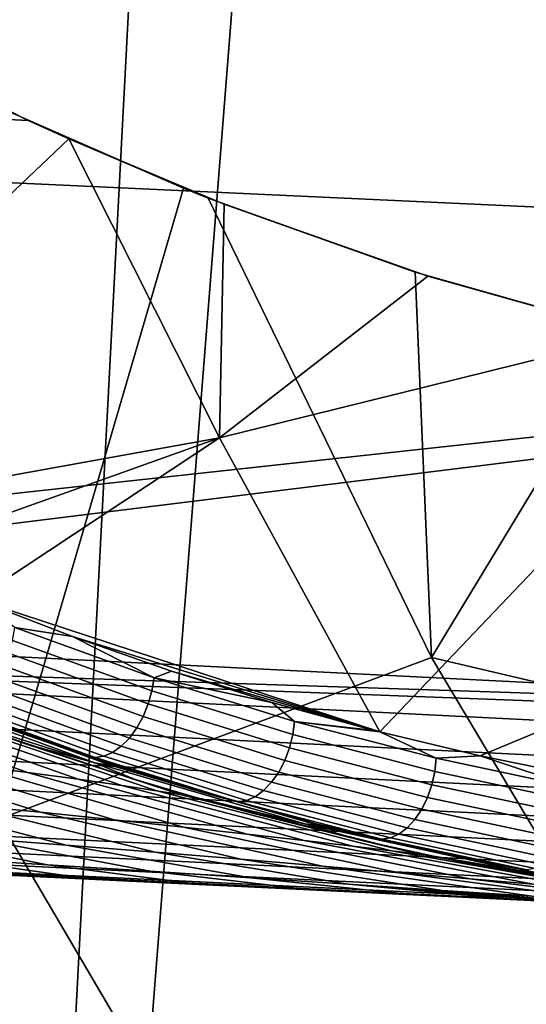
# Model space of a CAD drawing. Header units: metres. Extents: x -167 to 28, y -50 to 27.
# Tile 132 of 256: x -19.8 to -18.71, y -11.36 to -9.24. Entities that reach past the tile are written whole.
import ezdxf

# ---------------------------------------------------------------- set-up
doc = ezdxf.new("R2010")
doc.units = ezdxf.units.M
doc.layers.add('solid_12_065_011_XXX', color=7, linetype='CONTINUOUS')

msp = doc.modelspace()

# ---------------------------------------------------------------- linework, layer by layer
at = {"layer": 'solid_12_065_011_XXX'}
for points in [[(-19.041513, -18.570009, 0.2), (-15.883376, 21.334078, 0.2), (-14.725575, 22.149086, 0.2), (-18.026325, -19.556995, 0.2)], [(-19.041513, -18.570009, 0.2), (-16.99617, 20.458609, 0.2), (-15.883376, 21.334078, 0.2)], [(-20.00272, -17.530422, 0.2), (-18.060774, 19.525187, 0.2), (-16.99617, 20.458609, 0.2)], [(-19.041513, -18.570009, 0.2), (-20.00272, -17.530422, 0.2), (-16.99617, 20.458609, 0.2)], [(-20.9072, -16.441216, 0.2), (-19.07415, 18.536488, 0.2), (-18.060774, 19.525187, 0.2)], [(-20.00272, -17.530422, 0.2), (-20.9072, -16.441216, 0.2), (-18.060774, 19.525187, 0.2)], [(-21.75247, -15.305375, 0.2), (-20.033514, 17.49522, 0.2), (-19.07415, 18.536488, 0.2)], [(-20.9072, -16.441216, 0.2), (-21.75247, -15.305375, 0.2), (-19.07415, 18.536488, 0.2)], [(-15.512125, -9.791584, 154.388474), (-15.420282, -8.745019, 154.756165), (-21.883978, -8.47391, 156.488907), (-21.968494, -9.492593, 156.149948)], [(-20.184307, -9.254199, 135.619308), (-19.782318, -9.458164, 135.916382), (-20.851311, -9.403712, 134.868835)], [(-20.184307, -9.254199, 135.619308), (-19.822912, -9.439283, 134.852859), (-19.448843, -9.603837, 135.143967), (-19.782318, -9.458164, 135.916382)], [(-19.782318, -9.458164, 135.916382), (-19.695559, -9.498006, 135.980576), (-20.462946, -10.226651, 134.866043), (-20.851311, -9.403712, 134.868835)], [(-19.822912, -9.439283, 134.852859), (-20.396368, -9.898135, 134.024979), (-19.846214, -10.959595, 134.024979), (-19.448843, -9.603837, 135.143967)], [(-19.782318, -9.458164, 135.916382), (-19.448843, -9.603837, 135.143967), (-19.39584, -9.625076, 135.185211), (-19.695559, -9.498006, 135.980576)], [(-22.015697, -10.499427, 155.759888), (-15.512125, -9.791584, 154.388474), (-21.968494, -9.492593, 156.149948), (-22.053066, -10.497548, 155.770233)], [(-19.695559, -9.498006, 135.980576), (-19.371399, -10.140004, 135.981903), (-20.299784, -10.308093, 134.991898), (-20.462946, -10.226651, 134.866043)], [(-19.695559, -9.498006, 135.980576), (-19.39584, -9.625076, 135.185211), (-18.951508, -9.783913, 135.530533), (-19.361597, -9.638326, 136.227737)], [(-19.361597, -9.638326, 136.227737), (-19.371399, -10.140004, 135.981903), (-19.695559, -9.498006, 135.980576)], [(-19.39584, -9.625076, 135.185211), (-19.448843, -9.603837, 135.143967), (-19.846214, -10.959595, 134.024979), (-18.916265, -10.612523, 135.144974)], [(-18.951508, -9.783913, 135.530533), (-19.39584, -9.625076, 135.185211), (-18.916265, -10.612523, 135.144974)], [(-19.361597, -9.638326, 136.227737), (-18.924189, -9.792426, 136.551483), (-19.371399, -10.140004, 135.981903)], [(-19.361597, -9.638326, 136.227737), (-18.951508, -9.783913, 135.530533), (-18.492994, -9.913544, 135.886002), (-18.924189, -9.792426, 136.551483)], [(-21.45627, -10.527554, 155.604965), (-15.512125, -9.791584, 154.388474), (-22.015697, -10.499427, 155.759888)], [(-21.45627, -10.527554, 155.604965), (-17.396021, -10.731915, 154.476974), (-15.512125, -9.791584, 154.388474)], [(-18.924189, -9.792426, 136.551483), (-18.473539, -9.91818, 136.88472), (-19.371399, -10.140004, 135.981903)], [(-18.492994, -9.913544, 135.886002), (-18.951508, -9.783913, 135.530533), (-18.916265, -10.612523, 135.144974)], [(-18.924189, -9.792426, 136.551483), (-18.492994, -9.913544, 135.886002), (-18.069218, -10.004087, 136.213531), (-18.473539, -9.91818, 136.88472)], [(-18.473539, -9.91818, 136.88472), (-18.26046, -9.966516, 137.042068), (-19.027506, -10.772197, 135.981537), (-19.371399, -10.140004, 135.981903)], [(-17.516794, -10.941603, 136.214035), (-18.069218, -10.004087, 136.213531), (-18.492994, -9.913544, 135.886002), (-18.916265, -10.612523, 135.144974)], [(-18.26046, -9.966516, 137.042068), (-17.972401, -10.474139, 137.043472), (-18.811607, -10.823562, 136.150314), (-19.027506, -10.772197, 135.981537)], [(-19.371399, -10.140004, 135.981903), (-20.100136, -10.400446, 135.146362), (-20.299784, -10.308093, 134.991898)], [(-19.371399, -10.140004, 135.981903), (-19.895794, -10.487064, 135.304855), (-20.100136, -10.400446, 135.146362)], [(-19.371399, -10.140004, 135.981903), (-19.027506, -10.772197, 135.981537), (-19.895794, -10.487064, 135.304855)], [(-19.027506, -10.772197, 135.981537), (-19.687338, -10.567455, 135.466904), (-19.895794, -10.487064, 135.304855)], [(-19.811174, -10.547731, 135.360626), (-19.895794, -10.487064, 135.304855), (-19.687338, -10.567455, 135.466904)], [(-17.972401, -10.474139, 137.043472), (-18.593298, -10.868013, 136.321091), (-18.811607, -10.823562, 136.150314)], [(-22.038557, -10.579556, 155.725906), (-17.396021, -10.731915, 154.476974), (-21.45627, -10.527554, 155.604965)], [(-19.811174, -10.547731, 135.360626), (-19.512312, -10.65602, 135.593231), (-19.516693, -10.684082, 135.586746), (-19.81641, -10.575483, 135.353485)], [(-19.811174, -10.547731, 135.360626), (-19.687338, -10.567455, 135.466904), (-19.512312, -10.65602, 135.593231)], [(-19.81641, -10.575483, 135.353485), (-19.516693, -10.684082, 135.586746), (-19.524534, -10.712068, 135.584732), (-19.8251, -10.603161, 135.350815)], [(-19.027506, -10.772197, 135.981537), (-19.474838, -10.641486, 135.632401), (-19.687338, -10.567455, 135.466904)], [(-19.512312, -10.65602, 135.593231), (-19.687338, -10.567455, 135.466904), (-19.474838, -10.641486, 135.632401)], [(-15.589804, -10.902213, 153.931564), (-22.038557, -10.579556, 155.725906), (-22.054749, -10.654922, 155.680389), (-15.606134, -10.975495, 153.88562)], [(-22.038557, -10.579556, 155.725906), (-15.594669, -10.822748, 153.974152), (-17.396021, -10.731915, 154.476974)], [(-15.589804, -10.902213, 153.931564), (-15.556001, -10.824699, 153.963348), (-15.594669, -10.822748, 153.974152), (-22.038557, -10.579556, 155.725906)], [(-18.332067, -11.592501, 135.144974), (-18.916265, -10.612523, 135.144974), (-19.846214, -10.959595, 134.024979), (-19.240868, -11.990577, 134.024979)], [(-19.8251, -10.603161, 135.350815), (-19.524534, -10.712068, 135.584732), (-19.535542, -10.73892, 135.58728), (-19.836916, -10.629721, 135.352722)], [(-17.516794, -10.941603, 136.214035), (-18.916265, -10.612523, 135.144974), (-18.332067, -11.592501, 135.144974)], [(-19.836916, -10.629721, 135.352722), (-19.535542, -10.73892, 135.58728), (-19.549299, -10.763628, 135.594269), (-19.851414, -10.65416, 135.359146)], [(-19.512312, -10.65602, 135.593231), (-19.474838, -10.641486, 135.632401), (-19.258932, -10.708725, 135.800812)], [(-19.027506, -10.772197, 135.981537), (-19.258932, -10.708725, 135.800812), (-19.474838, -10.641486, 135.632401)], [(-15.606134, -10.975495, 153.88562), (-22.054749, -10.654922, 155.680389), (-22.072958, -10.724019, 155.626465), (-15.624404, -11.042582, 153.83165)], [(-19.851414, -10.65416, 135.359146), (-19.549299, -10.763628, 135.594269), (-19.565289, -10.785259, 135.605469), (-19.868044, -10.675559, 135.369827)], [(-19.512312, -10.65602, 135.593231), (-19.21064, -10.749704, 135.828537), (-19.214174, -10.778029, 135.822708), (-19.516693, -10.684082, 135.586746)], [(-19.512312, -10.65602, 135.593231), (-19.258932, -10.708725, 135.800812), (-19.21064, -10.749704, 135.828537)], [(-19.906385, -10.843161, 144.677841), (-20.35524, -10.674999, 144.557648), (-20.246828, -10.690859, 144.276245), (-19.784159, -10.859059, 144.381866)], [(-19.63942, -10.83875, 140.299347), (-20.080555, -10.677783, 140.294647), (-20.04203, -10.685651, 137.756546), (-19.603653, -10.844438, 137.759476)], [(-19.926699, -10.747842, 142.827789), (-20.025482, -10.710361, 142.82637), (-20.080555, -10.677783, 140.294647), (-19.63942, -10.83875, 140.299347)], [(-19.868044, -10.675559, 135.369827), (-19.565289, -10.785259, 135.605469), (-19.582907, -10.802997, 135.620422), (-19.886181, -10.693109, 135.384384)], [(-19.516693, -10.684082, 135.586746), (-19.214174, -10.778029, 135.822708), (-19.221176, -10.806275, 135.821365), (-19.524534, -10.712068, 135.584732)], [(-19.784159, -10.859059, 144.381866), (-20.246828, -10.690859, 144.276245), (-20.150049, -10.706157, 143.991531), (-19.67498, -10.874041, 144.080734)], [(-19.67498, -10.874041, 144.080734), (-20.150049, -10.706157, 143.991531), (-20.067112, -10.720233, 143.703629), (-19.581474, -10.887519, 143.774597)], [(-19.388287, -10.908348, 135.909668), (-19.603653, -10.844438, 137.759476), (-20.04203, -10.685651, 137.756546), (-19.609051, -10.839911, 135.741196)], [(-19.633022, -10.831994, 135.722916), (-19.609051, -10.839911, 135.741196), (-20.04203, -10.685651, 137.756546)], [(-19.826273, -10.764622, 135.575607), (-19.633022, -10.831994, 135.722916), (-20.04203, -10.685651, 137.756546)], [(-19.905138, -10.706147, 135.402252), (-19.601488, -10.816173, 135.63858), (-19.620333, -10.824288, 135.659256), (-19.924206, -10.714183, 135.42276)], [(-19.886181, -10.693109, 135.384384), (-19.582907, -10.802997, 135.620422), (-19.601488, -10.816173, 135.63858), (-19.905138, -10.706147, 135.402252)], [(-15.624404, -11.042582, 153.83165), (-22.072958, -10.724019, 155.626465), (-22.092928, -10.785859, 155.564896), (-15.644361, -11.102547, 153.770386)], [(-19.50658, -10.898862, 143.464066), (-19.581474, -10.887519, 143.774597), (-20.067112, -10.720233, 143.703629), (-20.000494, -10.732362, 143.413025)], [(-19.924206, -10.714183, 135.42276), (-19.620333, -10.824288, 135.659256), (-19.638729, -10.82704, 135.681686), (-19.942659, -10.716913, 135.445145)], [(-19.92297, -10.728441, 135.497177), (-19.942659, -10.716913, 135.445145), (-19.638729, -10.82704, 135.681686)], [(-19.524534, -10.712068, 135.584732), (-19.221176, -10.806275, 135.821365), (-19.23138, -10.833378, 135.824524), (-19.535542, -10.73892, 135.58728)], [(-19.027506, -10.772197, 135.981537), (-19.039715, -10.769069, 135.972), (-19.258932, -10.708725, 135.800812)], [(-19.21064, -10.749704, 135.828537), (-19.258932, -10.708725, 135.800812), (-19.039715, -10.769069, 135.972)], [(-19.453377, -10.907458, 143.150269), (-19.50658, -10.898862, 143.464066), (-20.000494, -10.732362, 143.413025), (-19.952812, -10.741825, 143.120621)], [(-19.952812, -10.741825, 143.120621), (-19.926699, -10.747842, 142.827789), (-19.790464, -10.796762, 142.829742), (-19.453377, -10.907458, 143.150269)], [(-19.790464, -10.796762, 142.829742), (-19.926699, -10.747842, 142.827789), (-19.63942, -10.83875, 140.299347)], [(-19.92297, -10.728441, 135.497177), (-19.633022, -10.831994, 135.722916), (-19.826273, -10.764622, 135.575607)], [(-19.92297, -10.728441, 135.497177), (-19.638729, -10.82704, 135.681686), (-19.633022, -10.831994, 135.722916)], [(-19.535542, -10.73892, 135.58728), (-19.23138, -10.833378, 135.824524), (-19.244404, -10.858314, 135.832092), (-19.549299, -10.763628, 135.594269)], [(-19.549299, -10.763628, 135.594269), (-19.244404, -10.858314, 135.832092), (-19.259756, -10.880142, 135.843781), (-19.565289, -10.785259, 135.605469)], [(-19.21064, -10.749704, 135.828537), (-18.90659, -10.828911, 136.066086), (-18.909285, -10.857453, 136.060913), (-19.214174, -10.778029, 135.822708)], [(-19.21064, -10.749704, 135.828537), (-19.039715, -10.769069, 135.972), (-19.027506, -10.772197, 135.981537)], [(-19.21064, -10.749704, 135.828537), (-19.027506, -10.772197, 135.981537), (-18.90659, -10.828911, 136.066086)], [(-15.644361, -11.102547, 153.770386), (-22.092928, -10.785859, 155.564896), (-22.114372, -10.839564, 155.496567), (-15.665732, -11.154565, 153.702667)], [(-19.565289, -10.785259, 135.605469), (-19.259756, -10.880142, 135.843781), (-19.276854, -10.898041, 135.859146), (-19.582907, -10.802997, 135.620422)], [(-19.214174, -10.778029, 135.822708), (-18.909285, -10.857453, 136.060913), (-18.915451, -10.885918, 136.060211), (-19.221176, -10.806275, 135.821365)], [(-18.90659, -10.828911, 136.066086), (-19.027506, -10.772197, 135.981537), (-18.811607, -10.823562, 136.150314)], [(-19.922636, -10.928864, 145.703598), (-20.331326, -10.794853, 145.536804), (-20.18157, -10.810639, 145.254959), (-19.756065, -10.944889, 145.411621)], [(-19.756065, -10.944889, 145.411621), (-20.18157, -10.810639, 145.254959), (-20.039452, -10.826871, 144.968765), (-19.597612, -10.960937, 145.113525)], [(-19.552505, -10.874701, 142.833145), (-19.790464, -10.796762, 142.829742), (-19.63942, -10.83875, 140.299347)], [(-19.453377, -10.907458, 143.150269), (-19.790464, -10.796762, 142.829742), (-19.552505, -10.874701, 142.833145)], [(-19.582907, -10.802997, 135.620422), (-19.276854, -10.898041, 135.859146), (-19.295057, -10.911334, 135.877594), (-19.601488, -10.816173, 135.63858)], [(-19.221176, -10.806275, 135.821365), (-18.915451, -10.885918, 136.060211), (-18.924858, -10.913227, 136.063995), (-19.23138, -10.833378, 135.824524)], [(-19.597612, -10.960937, 145.113525), (-20.039452, -10.826871, 144.968765), (-19.906385, -10.843161, 144.677841), (-19.448973, -10.97665, 144.808762)], [(-19.620333, -10.824288, 135.659256), (-19.313675, -10.91952, 135.898453), (-19.332008, -10.922292, 135.920929), (-19.638729, -10.82704, 135.681686)], [(-19.638729, -10.82704, 135.681686), (-19.332008, -10.922292, 135.920929), (-19.633022, -10.831994, 135.722916)], [(-19.332008, -10.922292, 135.920929), (-19.609051, -10.839911, 135.741196), (-19.633022, -10.831994, 135.722916)], [(-19.601488, -10.816173, 135.63858), (-19.295057, -10.911334, 135.877594), (-19.313675, -10.91952, 135.898453), (-19.620333, -10.824288, 135.659256)], [(-18.90659, -10.828911, 136.066086), (-18.600559, -10.893736, 136.305435), (-18.602421, -10.922456, 136.300919), (-18.909285, -10.857453, 136.060913)], [(-18.90659, -10.828911, 136.066086), (-18.811607, -10.823562, 136.150314), (-18.600559, -10.893736, 136.305435)], [(-18.600559, -10.893736, 136.305435), (-18.811607, -10.823562, 136.150314), (-18.593298, -10.868013, 136.321091)], [(-15.665732, -11.154565, 153.702667), (-22.114372, -10.839564, 155.496567), (-22.136986, -10.884367, 155.42244), (-15.688222, -11.19792, 153.62944)], [(-19.448973, -10.97665, 144.808762), (-19.906385, -10.843161, 144.677841), (-19.784159, -10.859059, 144.381866), (-19.312263, -10.991634, 144.496948)], [(-19.188482, -10.969773, 140.304153), (-19.63942, -10.83875, 140.299347), (-19.603653, -10.844438, 137.759476), (-19.155678, -10.973688, 137.762466)], [(-19.424944, -10.912643, 142.834976), (-19.552505, -10.874701, 142.833145), (-19.63942, -10.83875, 140.299347), (-19.188482, -10.969773, 140.304153)], [(-19.332008, -10.922292, 135.920929), (-19.388287, -10.908348, 135.909668), (-19.609051, -10.839911, 135.741196)], [(-18.937346, -11.023804, 136.254456), (-19.155678, -10.973688, 137.762466), (-19.603653, -10.844438, 137.759476), (-19.164225, -10.969728, 136.080948)], [(-19.332008, -10.922292, 135.920929), (-19.164225, -10.969728, 136.080948), (-19.603653, -10.844438, 137.759476), (-19.388287, -10.908348, 135.909668)], [(-19.23138, -10.833378, 135.824524), (-18.924858, -10.913227, 136.063995), (-18.937151, -10.938354, 136.072144), (-19.244404, -10.858314, 135.832092)], [(-19.312263, -10.991634, 144.496948), (-19.784159, -10.859059, 144.381866), (-19.67498, -10.874041, 144.080734), (-19.190086, -11.005441, 144.177902)], [(-19.190086, -11.005441, 144.177902), (-19.67498, -10.874041, 144.080734), (-19.581474, -10.887519, 143.774597), (-19.085514, -11.01759, 143.851837)], [(-19.453377, -10.907458, 143.150269), (-19.552505, -10.874701, 142.833145), (-19.424944, -10.912643, 142.834976)], [(-19.244404, -10.858314, 135.832092), (-18.937151, -10.938354, 136.072144), (-18.951866, -10.960348, 136.08432), (-19.259756, -10.880142, 135.843781)], [(-18.909285, -10.857453, 136.060913), (-18.602421, -10.922456, 136.300919), (-18.607758, -10.951096, 136.300873), (-18.915451, -10.885918, 136.060211)], [(-15.688222, -11.19792, 153.62944), (-22.136986, -10.884367, 155.42244), (-22.160448, -10.91963, 155.343567), (-15.71152, -11.232015, 153.551712)], [(-19.001965, -11.027574, 143.519485), (-19.085514, -11.01759, 143.851837), (-19.581474, -10.887519, 143.774597), (-19.50658, -10.898862, 143.464066)], [(-19.259756, -10.880142, 135.843781), (-18.951866, -10.960348, 136.08432), (-18.968447, -10.978382, 136.100082), (-19.276854, -10.898041, 135.859146)], [(-18.915451, -10.885918, 136.060211), (-18.607758, -10.951096, 136.300873), (-18.616373, -10.978573, 136.305283), (-18.924858, -10.913227, 136.063995)], [(-19.898308, -11.00015, 146.466827), (-20.275461, -10.897978, 146.271332), (-20.096066, -10.913156, 145.989975), (-19.701109, -11.015329, 146.178177)], [(-19.701109, -11.015329, 146.178177), (-20.096066, -10.913156, 145.989975), (-19.922636, -10.928864, 145.703598), (-19.509945, -11.03061, 145.882843)], [(-18.943007, -11.034928, 143.182266), (-19.001965, -11.027574, 143.519485), (-19.50658, -10.898862, 143.464066), (-19.453377, -10.907458, 143.150269)], [(-19.453377, -10.907458, 143.150269), (-19.424944, -10.912643, 142.834976), (-19.311913, -10.944076, 142.836594), (-18.943007, -11.034928, 143.182266)], [(-19.311913, -10.944076, 142.836594), (-19.424944, -10.912643, 142.834976), (-19.188482, -10.969773, 140.304153)], [(-19.295057, -10.911334, 135.877594), (-18.986269, -10.991775, 136.118851), (-19.00466, -11.00002, 136.139877), (-19.313675, -10.91952, 135.898453)], [(-19.276854, -10.898041, 135.859146), (-18.968447, -10.978382, 136.100082), (-18.986269, -10.991775, 136.118851), (-19.295057, -10.911334, 135.877594)], [(-18.924858, -10.913227, 136.063995), (-18.616373, -10.978573, 136.305283), (-18.627937, -11.003854, 136.313995), (-18.937151, -10.938354, 136.072144)], [(-15.71152, -11.232015, 153.551712), (-22.160448, -10.91963, 155.343567), (-22.184422, -10.944852, 155.261093), (-15.735307, -11.256379, 153.470551)], [(-19.509945, -11.03061, 145.882843), (-19.922636, -10.928864, 145.703598), (-19.756065, -10.944889, 145.411621), (-19.325895, -11.045785, 145.580109)], [(-19.313675, -10.91952, 135.898453), (-19.00466, -11.00002, 136.139877), (-19.022924, -11.002809, 136.162399), (-19.332008, -10.922292, 135.920929)], [(-19.332008, -10.922292, 135.920929), (-19.022924, -11.002809, 136.162399), (-19.164225, -10.969728, 136.080948)], [(-18.937151, -10.938354, 136.072144), (-18.627937, -11.003854, 136.313995), (-18.642015, -11.025983, 136.326675), (-18.951866, -10.960348, 136.08432)], [(-15.735307, -11.256379, 153.470551), (-22.184422, -10.944852, 155.261093), (-22.208569, -10.959671, 155.176178), (-15.759254, -11.270679, 153.387054)], [(-15.759254, -11.270679, 153.387054), (-22.208569, -10.959671, 155.176178), (-17.643312, -11.185058, 153.819839), (-15.763785, -11.275642, 153.297226)], [(-22.208569, -10.959671, 155.176178), (-21.705347, -10.989286, 154.943878), (-17.643312, -11.185058, 153.819839)], [(-19.846214, -10.959595, 134.024979), (-20.438496, -11.789136, 132.856903), (-19.793386, -12.842809, 132.856903), (-19.240868, -11.990577, 134.024979)], [(-19.325895, -11.045785, 145.580109), (-19.756065, -10.944889, 145.411621), (-19.597612, -10.960937, 145.113525), (-19.150452, -11.060588, 145.269272)], [(-19.068991, -11.004799, 142.840057), (-19.311913, -10.944076, 142.836594), (-19.188482, -10.969773, 140.304153)], [(-18.943007, -11.034928, 143.182266), (-19.311913, -10.944076, 142.836594), (-19.068991, -11.004799, 142.840057)], [(-19.966496, -11.043255, 147.244781), (-20.307884, -10.970824, 147.026596), (-20.100733, -10.985271, 146.749451), (-19.741306, -11.05746, 146.96312)], [(-19.150452, -11.060588, 145.269272), (-19.597612, -10.960937, 145.113525), (-19.448973, -10.97665, 144.808762), (-18.985605, -11.07471, 144.949692)], [(-18.985605, -11.07471, 144.949692), (-19.448973, -10.97665, 144.808762), (-19.312263, -10.991634, 144.496948), (-18.833828, -11.087831, 144.620834)], [(-18.729774, -11.070264, 140.309021), (-19.188482, -10.969773, 140.304153), (-19.155678, -10.973688, 137.762466), (-18.700092, -11.072828, 137.765503)], [(-18.912193, -11.039138, 142.842285), (-19.068991, -11.004799, 142.840057), (-19.188482, -10.969773, 140.304153), (-18.729774, -11.070264, 140.309021)], [(-19.022924, -11.002809, 136.162399), (-18.937346, -11.023804, 136.254456), (-19.164225, -10.969728, 136.080948)], [(-18.476458, -11.109367, 136.607391), (-18.700092, -11.072828, 137.765503), (-19.155678, -10.973688, 137.762466), (-18.707933, -11.070409, 136.430115)], [(-18.937346, -11.023804, 136.254456), (-18.707933, -11.070409, 136.430115), (-19.155678, -10.973688, 137.762466)], [(-18.968447, -10.978382, 136.100082), (-18.658079, -11.044127, 136.342834), (-18.675518, -11.0576, 136.361893), (-18.986269, -10.991775, 136.118851)], [(-18.951866, -10.960348, 136.08432), (-18.642015, -11.025983, 136.326675), (-18.658079, -11.044127, 136.342834), (-18.968447, -10.978382, 136.100082)], [(-17.643312, -11.185058, 153.819839), (-21.705347, -10.989286, 154.943878), (-18.361301, -11.150667, 145.515854), (-18.288105, -11.1542, 145.318939)], [(-21.705347, -10.989286, 154.943878), (-18.440298, -11.146856, 145.713501), (-18.361301, -11.150667, 145.515854)], [(-21.705347, -10.989286, 154.943878), (-18.525307, -11.142755, 145.911713), (-18.440298, -11.146856, 145.713501)], [(-21.705347, -10.989286, 154.943878), (-18.616297, -11.138365, 146.110504), (-18.525307, -11.142755, 145.911713)], [(-21.705347, -10.989286, 154.943878), (-18.713486, -11.133677, 146.309708), (-18.616297, -11.138365, 146.110504)], [(-21.705347, -10.989286, 154.943878), (-18.730137, -11.132874, 146.342651), (-18.713486, -11.133677, 146.309708)], [(-21.705347, -10.989286, 154.943878), (-18.81687, -11.12869, 146.509323), (-18.730137, -11.132874, 146.342651)], [(-21.705347, -10.989286, 154.943878), (-18.92662, -11.123396, 146.709198), (-18.81687, -11.12869, 146.509323)], [(-21.705347, -10.989286, 154.943878), (-19.042812, -11.117792, 146.909256), (-18.92662, -11.123396, 146.709198)], [(-21.705347, -10.989286, 154.943878), (-19.165527, -11.111874, 147.109451), (-19.042812, -11.117792, 146.909256)], [(-21.705347, -10.989286, 154.943878), (-19.294935, -11.105632, 147.309616), (-19.165527, -11.111874, 147.109451)], [(-21.705347, -10.989286, 154.943878), (-19.431046, -11.099069, 147.509735), (-19.294935, -11.105632, 147.309616)], [(-21.705347, -10.989286, 154.943878), (-19.5741, -11.09217, 147.709595), (-19.431046, -11.099069, 147.509735)], [(-21.705347, -10.989286, 154.943878), (-19.724062, -11.084938, 147.909256), (-19.5741, -11.09217, 147.709595)], [(-21.705347, -10.989286, 154.943878), (-19.881235, -11.077359, 148.108505), (-19.724062, -11.084938, 147.909256)], [(-19.741306, -11.05746, 146.96312), (-20.100733, -10.985271, 146.749451), (-19.898308, -11.00015, 146.466827), (-19.520628, -11.071673, 146.674515)], [(-19.520628, -11.071673, 146.674515), (-19.898308, -11.00015, 146.466827), (-19.701109, -11.015329, 146.178177), (-19.305075, -11.085757, 146.378265)], [(-18.833828, -11.087831, 144.620834), (-19.312263, -10.991634, 144.496948), (-19.190086, -11.005441, 144.177902), (-18.69813, -11.099611, 144.282486)], [(-19.00466, -11.00002, 136.139877), (-18.693678, -11.065895, 136.383102), (-18.711874, -11.068698, 136.405685), (-19.022924, -11.002809, 136.162399)], [(-18.986269, -10.991775, 136.118851), (-18.675518, -11.0576, 136.361893), (-18.693678, -11.065895, 136.383102), (-19.00466, -11.00002, 136.139877)], [(-19.305075, -11.085757, 146.378265), (-19.701109, -11.015329, 146.178177), (-19.509945, -11.03061, 145.882843), (-19.095613, -11.099514, 146.073532)], [(-18.69813, -11.099611, 144.282486), (-19.190086, -11.005441, 144.177902), (-19.085514, -11.01759, 143.851837), (-18.582052, -11.109703, 143.934906)], [(-18.582052, -11.109703, 143.934906), (-19.085514, -11.01759, 143.851837), (-19.001965, -11.027574, 143.519485), (-18.489517, -11.117763, 143.578979)], [(-18.943007, -11.034928, 143.182266), (-19.068991, -11.004799, 142.840057), (-18.912193, -11.039138, 142.842285)], [(-19.022924, -11.002809, 136.162399), (-18.711874, -11.068698, 136.405685), (-18.937346, -11.023804, 136.254456)], [(-19.925611, -11.070902, 147.80838), (-20.195778, -11.029174, 147.520157), (-19.966496, -11.043255, 147.244781), (-19.678051, -11.084107, 147.531937)], [(-19.678051, -11.084107, 147.531937), (-19.966496, -11.043255, 147.244781), (-19.741306, -11.05746, 146.96312), (-19.434164, -11.097034, 147.247986)], [(-19.095613, -11.099514, 146.073532), (-19.509945, -11.03061, 145.882843), (-19.325895, -11.045785, 145.580109), (-18.893515, -11.112756, 145.75946)], [(-18.424608, -11.123507, 143.2164), (-18.489517, -11.117763, 143.578979), (-19.001965, -11.027574, 143.519485), (-18.943007, -11.034928, 143.182266)], [(-18.943007, -11.034928, 143.182266), (-18.912193, -11.039138, 142.842285), (-18.824055, -11.056793, 142.843536), (-18.424608, -11.123507, 143.2164)], [(-18.711874, -11.068698, 136.405685), (-18.707933, -11.070409, 136.430115), (-18.937346, -11.023804, 136.254456)], [(-18.824055, -11.056793, 142.843536), (-18.912193, -11.039138, 142.842285), (-18.729774, -11.070264, 140.309021)], [(-20.176521, -11.057549, 148.077957), (-19.925611, -11.070902, 147.80838), (-19.724062, -11.084938, 147.909256), (-19.881235, -11.077359, 148.108505)], [(-19.434164, -11.097034, 147.247986), (-19.741306, -11.05746, 146.96312), (-19.520628, -11.071673, 146.674515), (-19.194387, -11.109574, 146.955765)], [(-18.893515, -11.112756, 145.75946), (-19.325895, -11.045785, 145.580109), (-19.150452, -11.060588, 145.269272), (-18.700523, -11.125257, 145.43515)], [(-18.700523, -11.125257, 145.43515), (-19.150452, -11.060588, 145.269272), (-18.985605, -11.07471, 144.949692), (-18.518932, -11.136781, 145.099808)], [(-18.577414, -11.099992, 142.847046), (-18.824055, -11.056793, 142.843536), (-18.729774, -11.070264, 140.309021), (-18.265362, -11.139769, 140.313934)], [(-18.424608, -11.123507, 143.2164), (-18.824055, -11.056793, 142.843536), (-18.577414, -11.099992, 142.847046)], [(-19.925611, -11.070902, 147.80838), (-19.678051, -11.084107, 147.531937), (-19.5741, -11.09217, 147.709595), (-19.724062, -11.084938, 147.909256)], [(-19.678051, -11.084107, 147.531937), (-19.434164, -11.097034, 147.247986), (-19.294935, -11.105632, 147.309616), (-19.431046, -11.099069, 147.509735)], [(-19.678051, -11.084107, 147.531937), (-19.431046, -11.099069, 147.509735), (-19.5741, -11.09217, 147.709595)], [(-19.194387, -11.109574, 146.955765), (-19.520628, -11.071673, 146.674515), (-19.305075, -11.085757, 146.378265), (-18.959425, -11.121574, 146.654388)], [(-18.959425, -11.121574, 146.654388), (-19.305075, -11.085757, 146.378265), (-19.095613, -11.099514, 146.073532), (-18.730137, -11.132874, 146.342651)], [(-18.518932, -11.136781, 145.099808), (-18.985605, -11.07471, 144.949692), (-18.833828, -11.087831, 144.620834), (-18.351582, -11.147103, 144.752823)], [(-18.265362, -11.139769, 140.313934), (-18.729774, -11.070264, 140.309021), (-18.700092, -11.072828, 137.765503), (-18.238918, -11.141418, 137.76857)], [(-19.434164, -11.097034, 147.247986), (-19.194387, -11.109574, 146.955765), (-19.165527, -11.111874, 147.109451), (-19.294935, -11.105632, 147.309616)], [(-19.095613, -11.099514, 146.073532), (-18.893515, -11.112756, 145.75946), (-18.525307, -11.142755, 145.911713), (-18.616297, -11.138365, 146.110504)], [(-19.095613, -11.099514, 146.073532), (-18.616297, -11.138365, 146.110504), (-18.713486, -11.133677, 146.309708)], [(-19.095613, -11.099514, 146.073532), (-18.713486, -11.133677, 146.309708), (-18.730137, -11.132874, 146.342651)], [(-18.351582, -11.147103, 144.752823), (-18.833828, -11.087831, 144.620834), (-18.69813, -11.099611, 144.282486), (-18.201916, -11.156013, 144.393906)], [(-19.194387, -11.109574, 146.955765), (-19.042812, -11.117792, 146.909256), (-19.165527, -11.111874, 147.109451)], [(-18.959425, -11.121574, 146.654388), (-19.042812, -11.117792, 146.909256), (-19.194387, -11.109574, 146.955765)], [(-18.959425, -11.121574, 146.654388), (-18.92662, -11.123396, 146.709198), (-19.042812, -11.117792, 146.909256)], [(-18.959425, -11.121574, 146.654388), (-18.730137, -11.132874, 146.342651), (-18.81687, -11.12869, 146.509323)], [(-18.959425, -11.121574, 146.654388), (-18.81687, -11.12869, 146.509323), (-18.92662, -11.123396, 146.709198)], [(-18.893515, -11.112756, 145.75946), (-18.700523, -11.125257, 145.43515), (-18.440298, -11.146856, 145.713501), (-18.525307, -11.142755, 145.911713)]]:
    msp.add_3dface(points, dxfattribs=at)

doc.saveas('drawing.dxf')
